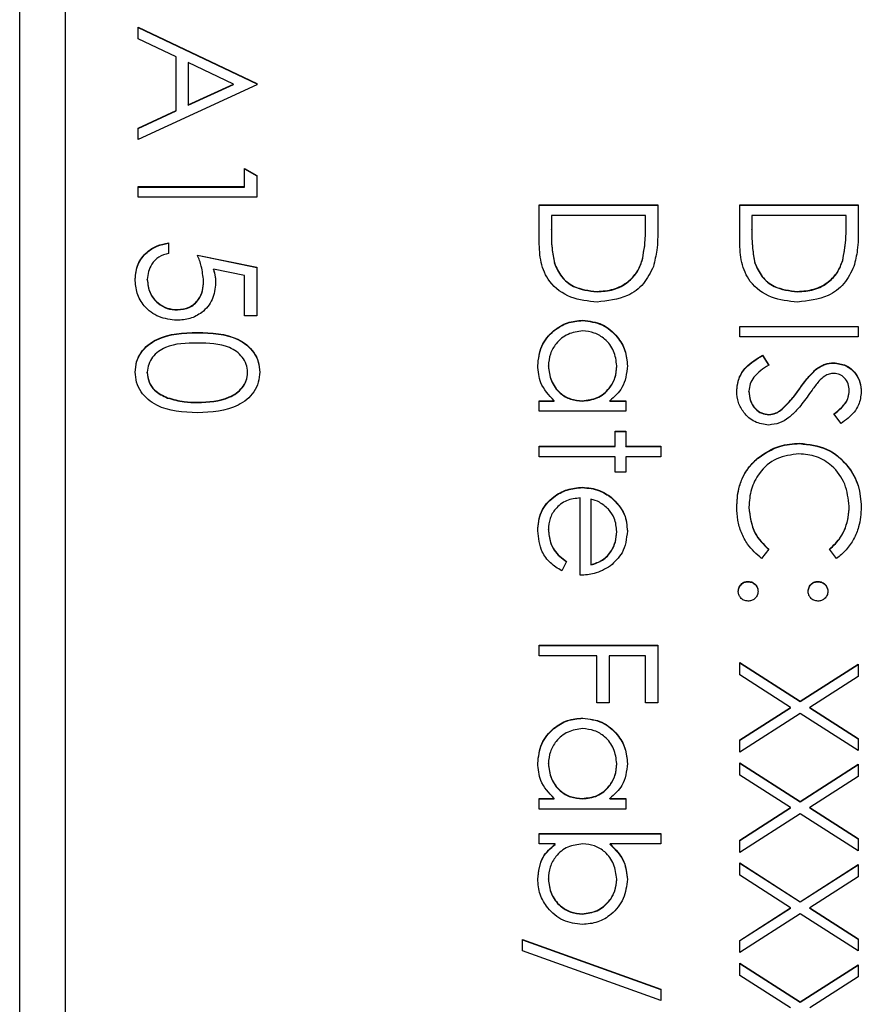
# Model space of a CAD drawing. Header units: millimetres. Extents: x 73 to 1962, y 27 to 1705.
# Tile 11 of 24: x 1821 to 1830, y 832 to 843. Entities that reach past the tile are written whole.
import ezdxf

# ---------------------------------------------------------------- set-up
doc = ezdxf.new("R2010")
doc.units = ezdxf.units.MM

msp = doc.modelspace()

# ---------------------------------------------------------------- linework, layer by layer
at = {"color": 7, "linetype": 'Continuous', "lineweight": 25}
for p, q in [((1820.851, 821.17), (1820.851, 862.17)), ((1821.351, 859.661), (1821.351, 823.685)), ((1822.151, 842.456), (1823.451, 841.839)), ((1822.151, 842.328), (1822.151, 842.456)), ((1822.151, 842.452), (1823.451, 841.836)), ((1822.568, 842.131), (1822.151, 842.328)), ((1822.568, 841.542), (1822.568, 842.131)), ((1823.198, 841.832), (1822.701, 842.068)), ((1822.701, 842.068), (1822.701, 841.603)), ((1823.451, 841.823), (1822.151, 841.223)), ((1822.701, 841.603), (1823.198, 841.832)), ((1822.701, 841.6), (1823.198, 841.829)), ((1823.198, 841.829), (1823.198, 841.832)), ((1823.451, 841.839), (1823.451, 841.823)), ((1822.151, 841.35), (1822.568, 841.542)), ((1822.151, 841.346), (1822.568, 841.538)), ((1822.568, 841.538), (1822.568, 841.542)), ((1822.701, 841.6), (1822.701, 841.603)), ((1822.151, 841.223), (1822.151, 841.35)), ((1823.318, 840.707), (1823.318, 840.907)), ((1823.318, 840.907), (1823.451, 840.83)), ((1823.318, 840.903), (1823.451, 840.827)), ((1823.451, 840.83), (1823.451, 840.59)), ((1822.151, 840.707), (1823.318, 840.707)), ((1822.151, 840.59), (1822.151, 840.707)), ((1822.151, 840.703), (1823.318, 840.703)), ((1823.318, 840.703), (1823.318, 840.707)), ((1823.451, 840.59), (1822.151, 840.59)), ((1826.551, 840.507), (1827.851, 840.507)), ((1826.551, 840.104), (1826.551, 840.507)), ((1826.551, 840.503), (1827.851, 840.503)), ((1827.851, 840.507), (1827.851, 840.245)), ((1828.751, 840.507), (1830.051, 840.507)), ((1828.751, 840.104), (1828.751, 840.507)), ((1828.751, 840.503), (1830.051, 840.503)), ((1830.051, 840.507), (1830.051, 840.245)), ((1826.684, 840.39), (1826.684, 840.241)), ((1827.718, 840.39), (1826.684, 840.39)), ((1827.718, 840.299), (1827.718, 840.39)), ((1828.884, 840.39), (1828.884, 840.241)), ((1829.918, 840.39), (1828.884, 840.39)), ((1829.918, 840.299), (1829.918, 840.39)), ((1826.684, 840.238), (1826.684, 840.241)), ((1827.718, 840.295), (1827.718, 840.299)), ((1828.884, 840.238), (1828.884, 840.241)), ((1829.918, 840.295), (1829.918, 840.299)), ((1822.484, 840.09), (1822.484, 839.974)), ((1822.801, 839.957), (1823.451, 839.824)), ((1822.801, 839.954), (1823.451, 839.82)), ((1823.451, 839.824), (1823.451, 839.291)), ((1826.717, 839.866), (1826.717, 839.87)), ((1827.681, 839.896), (1827.681, 839.9)), ((1828.917, 839.866), (1828.917, 839.87)), ((1829.881, 839.896), (1829.881, 839.9)), ((1823.318, 839.733), (1822.976, 839.803)), ((1822.976, 839.799), (1822.976, 839.803)), ((1823.318, 839.291), (1823.318, 839.733)), ((1822.251, 839.684), (1822.251, 839.687)), ((1822.868, 839.667), (1822.868, 839.671)), ((1827.185, 839.554), (1827.185, 839.557)), ((1829.385, 839.554), (1829.385, 839.557)), ((1822.581, 839.354), (1822.581, 839.358)), ((1823.451, 839.291), (1823.318, 839.291)), ((1827.029, 839.237), (1827.029, 839.241)), ((1828.751, 839.058), (1828.751, 839.174)), ((1828.751, 839.174), (1830.051, 839.174)), ((1828.751, 839.171), (1830.051, 839.171)), ((1830.051, 839.174), (1830.051, 839.058)), ((1822.8, 839.104), (1822.8, 839.108)), ((1830.051, 839.058), (1828.751, 839.058)), ((1829.002, 838.858), (1829.068, 838.748)), ((1829.002, 838.854), (1829.002, 838.858)), ((1829.002, 838.854), (1829.068, 838.745)), ((1826.651, 838.738), (1826.651, 838.742)), ((1827.401, 838.737), (1827.401, 838.741)), ((1829.781, 838.771), (1829.781, 838.775)), ((1822.251, 838.666), (1822.251, 838.67)), ((1823.351, 838.666), (1823.351, 838.67)), ((1829.583, 838.698), (1829.583, 838.702)), ((1828.851, 838.459), (1828.851, 838.463)), ((1829.406, 838.486), (1829.406, 838.489)), ((1829.951, 838.464), (1829.951, 838.468)), ((1822.474, 838.387), (1822.474, 838.391)), ((1822.801, 838.338), (1822.801, 838.342)), ((1826.551, 838.358), (1826.715, 838.358)), ((1826.551, 838.242), (1826.551, 838.358)), ((1826.551, 838.355), (1826.715, 838.355)), ((1826.715, 838.355), (1826.715, 838.358)), ((1827.024, 838.355), (1827.024, 838.358)), ((1827.325, 838.358), (1827.501, 838.358)), ((1827.325, 838.355), (1827.325, 838.358)), ((1827.325, 838.355), (1827.501, 838.355)), ((1827.501, 838.358), (1827.501, 838.242)), ((1827.501, 838.242), (1826.551, 838.242)), ((1829.071, 838.205), (1829.071, 838.208)), ((1829.199, 838.251), (1829.199, 838.255)), ((1829.864, 838.108), (1829.784, 838.214)), ((1827.384, 838.025), (1827.501, 838.025)), ((1827.384, 837.859), (1827.384, 838.025)), ((1827.384, 838.022), (1827.501, 838.022)), ((1827.501, 838.025), (1827.501, 837.859)), ((1829.409, 837.888), (1829.409, 837.892)), ((1826.551, 837.859), (1827.384, 837.859)), ((1826.551, 837.742), (1826.551, 837.859)), ((1826.551, 837.855), (1827.384, 837.855)), ((1827.384, 837.855), (1827.384, 837.859)), ((1827.501, 837.859), (1827.884, 837.859)), ((1827.501, 837.855), (1827.501, 837.859)), ((1827.501, 837.855), (1827.884, 837.855)), ((1827.884, 837.859), (1827.884, 837.742)), ((1827.384, 837.742), (1826.551, 837.742)), ((1827.384, 837.575), (1827.384, 837.742)), ((1827.501, 837.742), (1827.501, 837.575)), ((1827.884, 837.742), (1827.501, 837.742)), ((1828.945, 837.724), (1828.945, 837.727)), ((1827.501, 837.575), (1827.384, 837.575)), ((1827.023, 837.405), (1827.023, 837.409)), ((1827.001, 836.443), (1827.001, 837.292)), ((1827.118, 837.28), (1827.118, 836.559)), ((1827.341, 837.296), (1827.341, 837.3)), ((1828.851, 837.189), (1828.851, 837.192)), ((1829.951, 837.197), (1829.951, 837.2)), ((1826.651, 836.942), (1826.651, 836.946)), ((1827.401, 836.919), (1827.401, 836.923)), ((1829.068, 836.728), (1828.99, 836.626)), ((1829.812, 836.626), (1829.734, 836.728)), ((1826.851, 836.596), (1826.797, 836.493)), ((1827.118, 836.556), (1827.118, 836.559)), ((1828.843, 836.373), (1828.843, 836.376)), ((1829.609, 836.373), (1829.609, 836.376)), ((1826.551, 835.56), (1826.551, 835.677)), ((1826.551, 835.677), (1827.851, 835.677)), ((1826.551, 835.673), (1827.851, 835.673)), ((1827.851, 835.677), (1827.851, 835.044)), ((1827.184, 835.56), (1826.551, 835.56)), ((1827.184, 835.044), (1827.184, 835.56)), ((1827.318, 835.56), (1827.318, 835.044)), ((1827.718, 835.56), (1827.318, 835.56)), ((1827.718, 835.044), (1827.718, 835.56)), ((1828.751, 835.485), (1829.414, 835.061)), ((1828.751, 835.351), (1828.751, 835.485)), ((1828.751, 835.482), (1829.414, 835.057)), ((1829.414, 835.061), (1830.051, 835.469)), ((1829.414, 835.057), (1830.051, 835.465)), ((1830.051, 835.469), (1830.051, 835.334)), ((1829.309, 834.994), (1828.751, 835.351)), ((1830.051, 835.334), (1829.519, 834.994)), ((1829.414, 835.057), (1829.414, 835.061)), ((1827.318, 835.044), (1827.184, 835.044)), ((1827.851, 835.044), (1827.718, 835.044)), ((1828.751, 834.637), (1829.309, 834.994)), ((1828.751, 834.633), (1829.309, 834.99)), ((1829.309, 834.99), (1829.309, 834.994)), ((1829.519, 834.994), (1830.051, 834.654)), ((1829.519, 834.99), (1829.519, 834.994)), ((1829.519, 834.99), (1830.051, 834.65)), ((1827.029, 834.874), (1827.029, 834.877)), ((1829.414, 834.926), (1828.751, 834.503)), ((1830.051, 834.519), (1829.414, 834.926)), ((1828.751, 834.503), (1828.751, 834.637)), ((1830.051, 834.654), (1830.051, 834.519)), ((1826.651, 834.374), (1826.651, 834.378)), ((1827.401, 834.373), (1827.401, 834.377)), ((1828.751, 834.386), (1829.414, 833.962)), ((1828.751, 834.251), (1828.751, 834.386)), ((1828.751, 834.382), (1829.414, 833.958)), ((1829.414, 833.962), (1830.051, 834.369)), ((1829.414, 833.958), (1830.051, 834.366)), ((1830.051, 834.369), (1830.051, 834.235)), ((1829.309, 833.895), (1828.751, 834.251)), ((1830.051, 834.235), (1829.519, 833.895)), ((1826.551, 833.995), (1826.715, 833.995)), ((1826.551, 833.878), (1826.551, 833.995)), ((1826.551, 833.991), (1826.715, 833.991)), ((1826.715, 833.991), (1826.715, 833.995)), ((1827.024, 833.991), (1827.024, 833.995)), ((1827.325, 833.995), (1827.501, 833.995)), ((1827.325, 833.991), (1827.325, 833.995)), ((1827.325, 833.991), (1827.501, 833.991)), ((1827.501, 833.995), (1827.501, 833.878)), ((1827.501, 833.878), (1826.551, 833.878)), ((1828.751, 833.538), (1829.309, 833.895)), ((1828.751, 833.534), (1829.309, 833.891)), ((1829.309, 833.891), (1829.309, 833.895)), ((1829.414, 833.958), (1829.414, 833.962)), ((1829.519, 833.895), (1830.051, 833.554)), ((1829.519, 833.891), (1829.519, 833.895)), ((1829.519, 833.891), (1830.051, 833.551)), ((1829.414, 833.827), (1828.751, 833.403)), ((1830.051, 833.42), (1829.414, 833.827)), ((1826.551, 833.611), (1827.884, 833.611)), ((1826.551, 833.495), (1826.551, 833.611)), ((1826.551, 833.608), (1827.884, 833.608)), ((1827.884, 833.611), (1827.884, 833.495)), ((1830.051, 833.554), (1830.051, 833.42)), ((1826.727, 833.495), (1826.551, 833.495)), ((1826.727, 833.491), (1826.727, 833.495)), ((1827.884, 833.495), (1827.329, 833.495)), ((1827.329, 833.491), (1827.329, 833.495)), ((1828.751, 833.403), (1828.751, 833.538)), ((1828.751, 833.287), (1829.414, 832.862)), ((1828.751, 833.152), (1828.751, 833.287)), ((1828.751, 833.283), (1829.414, 832.859)), ((1829.414, 832.862), (1830.051, 833.27)), ((1829.414, 832.859), (1830.051, 833.266)), ((1830.051, 833.27), (1830.051, 833.135)), ((1826.651, 833.109), (1826.651, 833.112)), ((1827.401, 833.107), (1827.401, 833.11)), ((1829.309, 832.795), (1828.751, 833.152)), ((1830.051, 833.135), (1829.519, 832.795)), ((1828.751, 832.438), (1829.309, 832.795)), ((1828.751, 832.435), (1829.309, 832.792)), ((1829.309, 832.792), (1829.309, 832.795)), ((1829.414, 832.859), (1829.414, 832.862)), ((1829.519, 832.795), (1830.051, 832.455)), ((1829.519, 832.792), (1829.519, 832.795)), ((1829.519, 832.792), (1830.051, 832.452)), ((1827.024, 832.725), (1827.024, 832.729)), ((1829.414, 832.728), (1828.751, 832.304)), ((1830.051, 832.321), (1829.414, 832.728)), ((1826.368, 832.446), (1827.884, 831.902)), ((1826.368, 832.323), (1826.368, 832.446)), ((1826.368, 832.442), (1827.884, 831.899)), ((1828.751, 832.304), (1828.751, 832.438)), ((1830.051, 832.455), (1830.051, 832.321)), ((1827.884, 831.779), (1826.368, 832.323)), ((1828.751, 832.187), (1829.414, 831.763)), ((1828.751, 832.053), (1828.751, 832.187)), ((1828.751, 832.184), (1829.414, 831.76)), ((1829.414, 831.763), (1830.051, 832.171)), ((1829.414, 831.76), (1830.051, 832.167)), ((1830.051, 832.171), (1830.051, 832.036)), ((1829.309, 831.696), (1828.751, 832.053)), ((1830.051, 832.036), (1829.519, 831.696)), ((1827.884, 831.902), (1827.884, 831.779)), ((1829.414, 831.76), (1829.414, 831.763))]:
    msp.add_line(p, q, dxfattribs=at)
for points, knots in [([(1826.684, 840.241), (1826.684, 840.171), (1826.684, 840.046), (1826.707, 839.924), (1826.717, 839.87)], [0, 0, 0, 0, 0.560426, 1, 1, 1, 1]), ([(1827.681, 839.9), (1827.694, 839.974), (1827.718, 840.106), (1827.718, 840.24), (1827.718, 840.299)], [0, 0, 0, 0, 0.559542, 1, 1, 1, 1]), ([(1827.681, 839.896), (1827.694, 839.97), (1827.718, 840.102), (1827.718, 840.236), (1827.718, 840.295)], [0, 0, 0, 0, 0.559542, 1, 1, 1, 1]), ([(1827.851, 840.245), (1827.851, 840.166), (1827.851, 840.027), (1827.818, 839.892), (1827.804, 839.832)], [0, 0, 0, 0, 0.560445, 1, 1, 1, 1]), ([(1828.884, 840.241), (1828.884, 840.171), (1828.884, 840.046), (1828.907, 839.924), (1828.917, 839.87)], [0, 0, 0, 0, 0.560426, 1, 1, 1, 1]), ([(1829.881, 839.9), (1829.894, 839.974), (1829.918, 840.106), (1829.918, 840.24), (1829.918, 840.299)], [0, 0, 0, 0, 0.559542, 1, 1, 1, 1]), ([(1829.881, 839.896), (1829.894, 839.97), (1829.918, 840.102), (1829.918, 840.236), (1829.918, 840.295)], [0, 0, 0, 0, 0.559542, 1, 1, 1, 1]), ([(1830.051, 840.245), (1830.051, 840.166), (1830.051, 840.027), (1830.018, 839.892), (1830.004, 839.832)], [0, 0, 0, 0, 0.5604447, 1, 1, 1, 1]), ([(1826.684, 840.238), (1826.684, 840.168), (1826.684, 840.043), (1826.707, 839.92), (1826.717, 839.866)], [0, 0, 0, 0, 0.560426, 1, 1, 1, 1]), ([(1828.884, 840.238), (1828.884, 840.168), (1828.884, 840.043), (1828.907, 839.92), (1828.917, 839.866)], [0, 0, 0, 0, 0.5604262, 1, 1, 1, 1]), ([(1822.118, 839.694), (1822.123, 839.75), (1822.135, 839.861), (1822.234, 839.987), (1822.356, 840.065), (1822.441, 840.082), (1822.484, 840.09)], [0, 0, 0, 0, 0.279625, 0.559019, 0.77938, 1, 1, 1, 1]), ([(1822.118, 839.69), (1822.123, 839.746), (1822.135, 839.858), (1822.234, 839.983), (1822.356, 840.061), (1822.441, 840.078), (1822.484, 840.087)], [0, 0, 0, 0, 0.279625, 0.559019, 0.77938, 1, 1, 1, 1]), ([(1827.185, 839.441), (1827.087, 839.45), (1826.892, 839.469), (1826.66, 839.638), (1826.558, 839.874), (1826.553, 840.027), (1826.551, 840.104)], [0, 0, 0, 0, 0.280124, 0.559248, 0.778837, 1, 1, 1, 1]), ([(1829.385, 839.441), (1829.287, 839.45), (1829.092, 839.469), (1828.86, 839.638), (1828.758, 839.874), (1828.753, 840.027), (1828.751, 840.104)], [0, 0, 0, 0, 0.280124, 0.559248, 0.778837, 1, 1, 1, 1]), ([(1822.484, 839.974), (1822.448, 839.964), (1822.374, 839.944), (1822.3, 839.864), (1822.259, 839.776), (1822.254, 839.717), (1822.251, 839.687)], [0, 0, 0, 0, 0.28005, 0.559166, 0.779583, 1, 1, 1, 1]), ([(1822.868, 839.671), (1822.862, 839.726), (1822.852, 839.824), (1822.817, 839.917), (1822.801, 839.957)], [0, 0, 0, 0, 0.559416, 1, 1, 1, 1]), ([(1826.717, 839.87), (1826.74, 839.818), (1826.786, 839.714), (1826.95, 839.583), (1827.096, 839.567), (1827.185, 839.557)], [0, 0, 0, 0, 0.280536, 0.561015, 1, 1, 1, 1]), ([(1826.717, 839.866), (1826.74, 839.814), (1826.786, 839.711), (1826.95, 839.58), (1827.096, 839.564), (1827.185, 839.554)], [0, 0, 0, 0, 0.2805364, 0.5610151, 1, 1, 1, 1]), ([(1827.185, 839.557), (1827.246, 839.562), (1827.367, 839.57), (1827.52, 839.651), (1827.63, 839.766), (1827.664, 839.855), (1827.681, 839.9)], [0, 0, 0, 0, 0.280178, 0.559765, 0.779797, 1, 1, 1, 1]), ([(1827.185, 839.554), (1827.246, 839.558), (1827.367, 839.566), (1827.52, 839.647), (1827.63, 839.762), (1827.664, 839.851), (1827.681, 839.896)], [0, 0, 0, 0, 0.280178, 0.559765, 0.779797, 1, 1, 1, 1]), ([(1827.804, 839.832), (1827.772, 839.766), (1827.708, 839.634), (1827.489, 839.473), (1827.3, 839.453), (1827.185, 839.441)], [0, 0, 0, 0, 0.2802641, 0.5607148, 1, 1, 1, 1]), ([(1828.917, 839.87), (1828.94, 839.818), (1828.986, 839.714), (1829.15, 839.583), (1829.296, 839.567), (1829.385, 839.557)], [0, 0, 0, 0, 0.280536, 0.561015, 1, 1, 1, 1]), ([(1828.917, 839.866), (1828.94, 839.814), (1828.986, 839.711), (1829.15, 839.58), (1829.296, 839.564), (1829.385, 839.554)], [0, 0, 0, 0, 0.280536, 0.561015, 1, 1, 1, 1]), ([(1829.385, 839.557), (1829.446, 839.562), (1829.567, 839.57), (1829.72, 839.651), (1829.83, 839.766), (1829.864, 839.855), (1829.881, 839.9)], [0, 0, 0, 0, 0.280178, 0.559765, 0.779797, 1, 1, 1, 1]), ([(1829.385, 839.554), (1829.446, 839.558), (1829.567, 839.566), (1829.72, 839.647), (1829.83, 839.762), (1829.864, 839.851), (1829.881, 839.896)], [0, 0, 0, 0, 0.2801784, 0.5597646, 0.7797967, 1, 1, 1, 1]), ([(1830.004, 839.832), (1829.972, 839.766), (1829.908, 839.634), (1829.689, 839.473), (1829.5, 839.453), (1829.385, 839.441)], [0, 0, 0, 0, 0.280264, 0.560715, 1, 1, 1, 1]), ([(1822.976, 839.803), (1822.983, 839.775), (1822.997, 839.725), (1823, 839.673), (1823.001, 839.65)], [0, 0, 0, 0, 0.560064, 1, 1, 1, 1]), ([(1822.976, 839.799), (1822.983, 839.771), (1822.997, 839.721), (1823, 839.669), (1823.001, 839.646)], [0, 0, 0, 0, 0.560064, 1, 1, 1, 1]), ([(1822.576, 839.241), (1822.508, 839.249), (1822.374, 839.264), (1822.217, 839.381), (1822.13, 839.535), (1822.122, 839.641), (1822.118, 839.694)], [0, 0, 0, 0, 0.2798641, 0.559271, 0.7794235, 1, 1, 1, 1]), ([(1822.251, 839.687), (1822.257, 839.639), (1822.268, 839.541), (1822.357, 839.433), (1822.466, 839.367), (1822.542, 839.361), (1822.581, 839.358)], [0, 0, 0, 0, 0.279617, 0.559357, 0.779559, 1, 1, 1, 1]), ([(1822.251, 839.684), (1822.257, 839.635), (1822.268, 839.538), (1822.357, 839.429), (1822.466, 839.363), (1822.542, 839.357), (1822.581, 839.354)], [0, 0, 0, 0, 0.279617, 0.559357, 0.779559, 1, 1, 1, 1]), ([(1823.001, 839.65), (1822.994, 839.588), (1822.981, 839.464), (1822.864, 839.327), (1822.722, 839.251), (1822.624, 839.244), (1822.576, 839.241)], [0, 0, 0, 0, 0.279688, 0.559025, 0.779292, 1, 1, 1, 1]), ([(1822.581, 839.358), (1822.626, 839.362), (1822.716, 839.372), (1822.813, 839.46), (1822.862, 839.565), (1822.866, 839.636), (1822.868, 839.671)], [0, 0, 0, 0, 0.279539, 0.558617, 0.779047, 1, 1, 1, 1]), ([(1822.581, 839.354), (1822.626, 839.359), (1822.716, 839.368), (1822.813, 839.456), (1822.862, 839.562), (1822.866, 839.632), (1822.868, 839.667)], [0, 0, 0, 0, 0.279539, 0.558617, 0.779047, 1, 1, 1, 1]), ([(1826.534, 838.746), (1826.543, 838.819), (1826.56, 838.965), (1826.694, 839.126), (1826.856, 839.226), (1826.971, 839.236), (1827.029, 839.241)], [0, 0, 0, 0, 0.279573, 0.559333, 0.779589, 1, 1, 1, 1]), ([(1826.534, 838.742), (1826.543, 838.815), (1826.56, 838.961), (1826.694, 839.123), (1826.856, 839.223), (1826.971, 839.232), (1827.029, 839.237)], [0, 0, 0, 0, 0.279573, 0.559333, 0.779589, 1, 1, 1, 1]), ([(1827.029, 839.241), (1827.101, 839.232), (1827.247, 839.214), (1827.406, 839.076), (1827.503, 838.914), (1827.513, 838.8), (1827.518, 838.742)], [0, 0, 0, 0, 0.2794126, 0.5591913, 0.7795483, 1, 1, 1, 1]), ([(1827.029, 839.237), (1827.101, 839.228), (1827.247, 839.21), (1827.406, 839.073), (1827.503, 838.91), (1827.513, 838.796), (1827.518, 838.739)], [0, 0, 0, 0, 0.279413, 0.559191, 0.779548, 1, 1, 1, 1]), ([(1822.118, 838.673), (1822.121, 838.711), (1822.127, 838.787), (1822.195, 838.925), (1822.413, 839.096), (1822.646, 839.103), (1822.8, 839.108)], [0, 0, 0, 0, 0.125551, 0.25109, 0.50025, 1, 1, 1, 1]), ([(1822.118, 838.67), (1822.121, 838.708), (1822.127, 838.784), (1822.195, 838.922), (1822.413, 839.092), (1822.646, 839.099), (1822.8, 839.104)], [0, 0, 0, 0, 0.1255507, 0.25109, 0.5002501, 1, 1, 1, 1]), ([(1822.8, 839.108), (1822.956, 839.103), (1823.15, 839.096), (1823.345, 838.975), (1823.423, 838.891), (1823.475, 838.787), (1823.481, 838.711), (1823.484, 838.673)], [0, 0, 0, 0, 0.498702, 0.624177, 0.749467, 0.874745, 1, 1, 1, 1]), ([(1822.8, 839.104), (1822.956, 839.099), (1823.15, 839.093), (1823.345, 838.972), (1823.423, 838.887), (1823.475, 838.784), (1823.481, 838.708), (1823.484, 838.67)], [0, 0, 0, 0, 0.498702, 0.624177, 0.749467, 0.874745, 1, 1, 1, 1]), ([(1827.027, 839.124), (1826.972, 839.117), (1826.861, 839.101), (1826.737, 838.999), (1826.664, 838.873), (1826.655, 838.786), (1826.651, 838.742)], [0, 0, 0, 0, 0.279429, 0.559146, 0.77957, 1, 1, 1, 1]), ([(1827.401, 838.741), (1827.395, 838.797), (1827.382, 838.908), (1827.283, 839.034), (1827.158, 839.11), (1827.071, 839.12), (1827.027, 839.124)], [0, 0, 0, 0, 0.279767, 0.559291, 0.779719, 1, 1, 1, 1]), ([(1822.801, 838.991), (1822.679, 838.99), (1822.498, 838.989), (1822.32, 838.864), (1822.261, 838.759), (1822.254, 838.699), (1822.251, 838.67)], [0, 0, 0, 0, 0.500291, 0.749086, 0.874606, 1, 1, 1, 1]), ([(1823.351, 838.67), (1823.348, 838.699), (1823.342, 838.759), (1823.296, 838.838), (1823.232, 838.901), (1823.074, 838.987), (1822.922, 838.989), (1822.801, 838.991)], [0, 0, 0, 0, 0.125139, 0.250418, 0.375519, 0.500847, 1, 1, 1, 1]), ([(1828.718, 838.463), (1828.722, 838.511), (1828.732, 838.607), (1828.83, 838.755), (1828.937, 838.819), (1829.002, 838.858)], [0, 0, 0, 0, 0.27988, 0.559666, 1, 1, 1, 1]), ([(1828.718, 838.459), (1828.722, 838.507), (1828.732, 838.603), (1828.83, 838.752), (1828.937, 838.815), (1829.002, 838.854)], [0, 0, 0, 0, 0.27988, 0.559666, 1, 1, 1, 1]), ([(1826.715, 838.358), (1826.657, 838.42), (1826.552, 838.53), (1826.54, 838.68), (1826.534, 838.746)], [0, 0, 0, 0, 0.558763, 1, 1, 1, 1]), ([(1826.651, 838.742), (1826.658, 838.686), (1826.671, 838.575), (1826.766, 838.445), (1826.892, 838.37), (1826.98, 838.362), (1827.024, 838.358)], [0, 0, 0, 0, 0.279822, 0.559387, 0.779603, 1, 1, 1, 1]), ([(1826.651, 838.738), (1826.658, 838.683), (1826.671, 838.571), (1826.766, 838.442), (1826.892, 838.366), (1826.98, 838.358), (1827.024, 838.355)], [0, 0, 0, 0, 0.2798222, 0.5593866, 0.7796028, 1, 1, 1, 1]), ([(1827.024, 838.358), (1827.08, 838.365), (1827.193, 838.377), (1827.317, 838.482), (1827.391, 838.608), (1827.398, 838.697), (1827.401, 838.741)], [0, 0, 0, 0, 0.27966, 0.55921, 0.779487, 1, 1, 1, 1]), ([(1827.024, 838.355), (1827.08, 838.361), (1827.193, 838.373), (1827.317, 838.478), (1827.391, 838.605), (1827.398, 838.693), (1827.401, 838.737)], [0, 0, 0, 0, 0.27966, 0.55921, 0.779487, 1, 1, 1, 1]), ([(1827.518, 838.742), (1827.508, 838.657), (1827.491, 838.503), (1827.376, 838.403), (1827.325, 838.358)], [0, 0, 0, 0, 0.5590621, 1, 1, 1, 1]), ([(1829.068, 838.748), (1829.008, 838.71), (1828.926, 838.656), (1828.86, 838.546), (1828.854, 838.49), (1828.851, 838.463)], [0, 0, 0, 0, 0.559321, 0.779782, 1, 1, 1, 1]), ([(1829.583, 838.702), (1829.617, 838.725), (1829.677, 838.766), (1829.749, 838.772), (1829.781, 838.775)], [0, 0, 0, 0, 0.55984, 1, 1, 1, 1]), ([(1829.583, 838.698), (1829.617, 838.721), (1829.677, 838.762), (1829.749, 838.768), (1829.781, 838.771)], [0, 0, 0, 0, 0.55984, 1, 1, 1, 1]), ([(1829.781, 838.775), (1829.827, 838.769), (1829.919, 838.758), (1830.02, 838.669), (1830.075, 838.563), (1830.081, 838.491), (1830.084, 838.455)], [0, 0, 0, 0, 0.279553, 0.558798, 0.779378, 1, 1, 1, 1]), ([(1829.781, 838.771), (1829.827, 838.765), (1829.919, 838.754), (1830.02, 838.665), (1830.075, 838.559), (1830.081, 838.487), (1830.084, 838.451)], [0, 0, 0, 0, 0.279553, 0.558798, 0.779378, 1, 1, 1, 1]), ([(1822.8, 838.225), (1822.644, 838.232), (1822.411, 838.243), (1822.195, 838.42), (1822.127, 838.559), (1822.121, 838.635), (1822.118, 838.673)], [0, 0, 0, 0, 0.499407, 0.748743, 0.874372, 1, 1, 1, 1]), ([(1822.251, 838.67), (1822.255, 838.634), (1822.264, 838.563), (1822.339, 838.453), (1822.423, 838.415), (1822.474, 838.391)], [0, 0, 0, 0, 0.280257, 0.560781, 1, 1, 1, 1]), ([(1822.251, 838.666), (1822.255, 838.63), (1822.264, 838.559), (1822.339, 838.45), (1822.423, 838.411), (1822.474, 838.387)], [0, 0, 0, 0, 0.280257, 0.560781, 1, 1, 1, 1]), ([(1823.484, 838.673), (1823.481, 838.635), (1823.475, 838.559), (1823.407, 838.419), (1823.19, 838.244), (1822.956, 838.233), (1822.8, 838.225)], [0, 0, 0, 0, 0.1256, 0.251197, 0.500581, 1, 1, 1, 1]), ([(1822.801, 838.342), (1822.922, 838.346), (1823.103, 838.354), (1823.281, 838.475), (1823.342, 838.58), (1823.348, 838.64), (1823.351, 838.67)], [0, 0, 0, 0, 0.500072, 0.749021, 0.874598, 1, 1, 1, 1]), ([(1822.801, 838.338), (1822.922, 838.343), (1823.103, 838.35), (1823.281, 838.472), (1823.342, 838.577), (1823.348, 838.636), (1823.351, 838.666)], [0, 0, 0, 0, 0.500072, 0.749021, 0.874598, 1, 1, 1, 1]), ([(1829.406, 838.489), (1829.436, 838.532), (1829.49, 838.607), (1829.555, 838.673), (1829.583, 838.702)], [0, 0, 0, 0, 0.560413, 1, 1, 1, 1]), ([(1829.406, 838.486), (1829.436, 838.528), (1829.49, 838.603), (1829.555, 838.669), (1829.583, 838.698)], [0, 0, 0, 0, 0.560413, 1, 1, 1, 1]), ([(1829.786, 838.658), (1829.768, 838.657), (1829.732, 838.654), (1829.672, 838.625), (1829.639, 838.593), (1829.618, 838.572)], [0, 0, 0, 0, 0.279946, 0.559774, 1, 1, 1, 1]), ([(1829.951, 838.468), (1829.949, 838.494), (1829.945, 838.547), (1829.904, 838.61), (1829.849, 838.652), (1829.807, 838.656), (1829.786, 838.658)], [0, 0, 0, 0, 0.280274, 0.559931, 0.77992, 1, 1, 1, 1]), ([(1829.618, 838.572), (1829.594, 838.54), (1829.549, 838.483), (1829.507, 838.424), (1829.489, 838.398)], [0, 0, 0, 0, 0.559906, 1, 1, 1, 1]), ([(1829.069, 838.092), (1829.016, 838.099), (1828.91, 838.114), (1828.797, 838.217), (1828.728, 838.337), (1828.721, 838.421), (1828.718, 838.463)], [0, 0, 0, 0, 0.279183, 0.559085, 0.779446, 1, 1, 1, 1]), ([(1828.851, 838.463), (1828.855, 838.428), (1828.862, 838.358), (1828.914, 838.273), (1828.989, 838.219), (1829.044, 838.212), (1829.071, 838.208)], [0, 0, 0, 0, 0.280276, 0.560148, 0.780153, 1, 1, 1, 1]), ([(1828.851, 838.459), (1828.855, 838.424), (1828.862, 838.355), (1828.914, 838.269), (1828.989, 838.215), (1829.044, 838.208), (1829.071, 838.205)], [0, 0, 0, 0, 0.280276, 0.560148, 0.780153, 1, 1, 1, 1]), ([(1829.199, 838.255), (1829.242, 838.295), (1829.318, 838.367), (1829.379, 838.452), (1829.406, 838.489)], [0, 0, 0, 0, 0.559496, 1, 1, 1, 1]), ([(1829.199, 838.251), (1829.242, 838.291), (1829.318, 838.363), (1829.379, 838.448), (1829.406, 838.486)], [0, 0, 0, 0, 0.559496, 1, 1, 1, 1]), ([(1829.784, 838.214), (1829.812, 838.236), (1829.858, 838.273), (1829.914, 838.334), (1829.946, 838.398), (1829.949, 838.444), (1829.951, 838.468)], [0, 0, 0, 0, 0.340409, 0.560482, 0.78018, 1, 1, 1, 1]), ([(1829.784, 838.21), (1829.812, 838.233), (1829.858, 838.27), (1829.914, 838.331), (1829.946, 838.394), (1829.949, 838.441), (1829.951, 838.464)], [0, 0, 0, 0, 0.3404085, 0.560482, 0.7801798, 1, 1, 1, 1]), ([(1830.084, 838.455), (1830.079, 838.406), (1830.069, 838.326), (1830.007, 838.231), (1829.94, 838.165), (1829.889, 838.127), (1829.864, 838.108)], [0, 0, 0, 0, 0.338729, 0.558835, 0.779344, 1, 1, 1, 1]), ([(1822.474, 838.391), (1822.534, 838.374), (1822.641, 838.345), (1822.752, 838.343), (1822.801, 838.342)], [0, 0, 0, 0, 0.5595988, 1, 1, 1, 1]), ([(1822.474, 838.387), (1822.534, 838.371), (1822.641, 838.341), (1822.752, 838.339), (1822.801, 838.338)], [0, 0, 0, 0, 0.559599, 1, 1, 1, 1]), ([(1829.489, 838.398), (1829.452, 838.349), (1829.392, 838.268), (1829.292, 838.17), (1829.188, 838.106), (1829.109, 838.097), (1829.069, 838.092)], [0, 0, 0, 0, 0.340499, 0.560704, 0.780578, 1, 1, 1, 1]), ([(1829.071, 838.208), (1829.097, 838.212), (1829.144, 838.217), (1829.182, 838.243), (1829.199, 838.255)], [0, 0, 0, 0, 0.55899, 1, 1, 1, 1]), ([(1829.071, 838.205), (1829.097, 838.208), (1829.144, 838.214), (1829.182, 838.24), (1829.199, 838.251)], [0, 0, 0, 0, 0.55899, 1, 1, 1, 1]), ([(1828.945, 837.727), (1829.024, 837.781), (1829.165, 837.877), (1829.334, 837.887), (1829.409, 837.892)], [0, 0, 0, 0, 0.559029, 1, 1, 1, 1]), ([(1828.945, 837.724), (1829.024, 837.777), (1829.165, 837.873), (1829.334, 837.884), (1829.409, 837.888)], [0, 0, 0, 0, 0.559029, 1, 1, 1, 1]), ([(1829.409, 837.892), (1829.51, 837.88), (1829.714, 837.856), (1829.937, 837.664), (1830.067, 837.433), (1830.078, 837.273), (1830.084, 837.193)], [0, 0, 0, 0, 0.279512, 0.55908, 0.779374, 1, 1, 1, 1]), ([(1829.409, 837.888), (1829.51, 837.876), (1829.714, 837.853), (1829.937, 837.661), (1830.067, 837.429), (1830.078, 837.269), (1830.084, 837.189)], [0, 0, 0, 0, 0.279512, 0.55908, 0.779374, 1, 1, 1, 1]), ([(1829.4, 837.775), (1829.316, 837.765), (1829.147, 837.746), (1828.966, 837.583), (1828.865, 837.39), (1828.856, 837.258), (1828.851, 837.192)], [0, 0, 0, 0, 0.279434, 0.558921, 0.779283, 1, 1, 1, 1]), ([(1829.951, 837.2), (1829.942, 837.283), (1829.923, 837.449), (1829.781, 837.642), (1829.596, 837.758), (1829.465, 837.769), (1829.4, 837.775)], [0, 0, 0, 0, 0.279856, 0.559519, 0.779686, 1, 1, 1, 1]), ([(1828.718, 837.191), (1828.721, 837.26), (1828.728, 837.372), (1828.781, 837.52), (1828.849, 837.635), (1828.913, 837.697), (1828.945, 837.727)], [0, 0, 0, 0, 0.339838, 0.559927, 0.779959, 1, 1, 1, 1]), ([(1828.718, 837.188), (1828.721, 837.256), (1828.728, 837.369), (1828.781, 837.517), (1828.849, 837.632), (1828.913, 837.693), (1828.945, 837.724)], [0, 0, 0, 0, 0.339838, 0.559927, 0.779959, 1, 1, 1, 1]), ([(1826.534, 836.931), (1826.541, 837.004), (1826.554, 837.148), (1826.692, 837.303), (1826.855, 837.393), (1826.967, 837.404), (1827.023, 837.409)], [0, 0, 0, 0, 0.279885, 0.558859, 0.779462, 1, 1, 1, 1]), ([(1826.534, 836.928), (1826.541, 837), (1826.554, 837.144), (1826.692, 837.299), (1826.855, 837.39), (1826.967, 837.4), (1827.023, 837.405)], [0, 0, 0, 0, 0.279885, 0.558859, 0.779462, 1, 1, 1, 1]), ([(1827.023, 837.409), (1827.088, 837.403), (1827.203, 837.393), (1827.299, 837.328), (1827.341, 837.3)], [0, 0, 0, 0, 0.559427, 1, 1, 1, 1]), ([(1827.023, 837.405), (1827.088, 837.4), (1827.203, 837.389), (1827.299, 837.324), (1827.341, 837.296)], [0, 0, 0, 0, 0.559427, 1, 1, 1, 1]), ([(1827.001, 837.292), (1826.95, 837.286), (1826.847, 837.274), (1826.73, 837.183), (1826.661, 837.067), (1826.654, 836.986), (1826.651, 836.946)], [0, 0, 0, 0, 0.279963, 0.559359, 0.779526, 1, 1, 1, 1]), ([(1827.312, 837.167), (1827.28, 837.195), (1827.222, 837.246), (1827.15, 837.27), (1827.118, 837.28)], [0, 0, 0, 0, 0.558795, 1, 1, 1, 1]), ([(1827.341, 837.3), (1827.398, 837.241), (1827.501, 837.137), (1827.512, 836.992), (1827.518, 836.929)], [0, 0, 0, 0, 0.558577, 1, 1, 1, 1]), ([(1827.341, 837.296), (1827.398, 837.238), (1827.501, 837.133), (1827.512, 836.989), (1827.518, 836.925)], [0, 0, 0, 0, 0.5585773, 1, 1, 1, 1]), ([(1827.401, 836.923), (1827.397, 836.973), (1827.389, 837.063), (1827.335, 837.135), (1827.312, 837.167)], [0, 0, 0, 0, 0.559458, 1, 1, 1, 1]), ([(1828.99, 836.626), (1828.935, 836.676), (1828.844, 836.757), (1828.765, 836.91), (1828.724, 837.048), (1828.72, 837.143), (1828.718, 837.191)], [0, 0, 0, 0, 0.339341, 0.559515, 0.77972, 1, 1, 1, 1]), ([(1828.851, 837.192), (1828.863, 837.092), (1828.885, 836.912), (1829.012, 836.784), (1829.068, 836.728)], [0, 0, 0, 0, 0.558772, 1, 1, 1, 1]), ([(1828.851, 837.189), (1828.863, 837.088), (1828.885, 836.908), (1829.012, 836.781), (1829.068, 836.724)], [0, 0, 0, 0, 0.558772, 1, 1, 1, 1]), ([(1829.734, 836.728), (1829.779, 836.771), (1829.852, 836.84), (1829.913, 836.967), (1829.946, 837.082), (1829.949, 837.161), (1829.951, 837.2)], [0, 0, 0, 0, 0.339327, 0.559466, 0.779727, 1, 1, 1, 1]), ([(1829.734, 836.724), (1829.779, 836.767), (1829.852, 836.837), (1829.913, 836.964), (1829.946, 837.078), (1829.949, 837.157), (1829.951, 837.197)], [0, 0, 0, 0, 0.339327, 0.559466, 0.779727, 1, 1, 1, 1]), ([(1830.084, 837.193), (1830.079, 837.119), (1830.071, 836.996), (1830.004, 836.839), (1829.924, 836.718), (1829.85, 836.657), (1829.812, 836.626)], [0, 0, 0, 0, 0.33969, 0.55984, 0.77993, 1, 1, 1, 1]), ([(1826.797, 836.493), (1826.754, 836.519), (1826.668, 836.572), (1826.557, 836.722), (1826.543, 836.852), (1826.534, 836.931)], [0, 0, 0, 0, 0.280919, 0.561407, 1, 1, 1, 1]), ([(1826.651, 836.946), (1826.656, 836.898), (1826.663, 836.819), (1826.711, 836.719), (1826.774, 836.649), (1826.825, 836.614), (1826.851, 836.596)], [0, 0, 0, 0, 0.339465, 0.559626, 0.779498, 1, 1, 1, 1]), ([(1826.651, 836.942), (1826.656, 836.894), (1826.663, 836.816), (1826.711, 836.715), (1826.774, 836.646), (1826.825, 836.61), (1826.851, 836.593)], [0, 0, 0, 0, 0.339465, 0.559626, 0.779498, 1, 1, 1, 1]), ([(1827.118, 836.559), (1827.163, 836.574), (1827.252, 836.602), (1827.343, 836.702), (1827.392, 836.812), (1827.398, 836.886), (1827.401, 836.923)], [0, 0, 0, 0, 0.280138, 0.559194, 0.779598, 1, 1, 1, 1]), ([(1827.118, 836.556), (1827.163, 836.57), (1827.252, 836.599), (1827.343, 836.698), (1827.392, 836.809), (1827.398, 836.882), (1827.401, 836.919)], [0, 0, 0, 0, 0.280138, 0.559194, 0.779598, 1, 1, 1, 1]), ([(1827.518, 836.929), (1827.508, 836.844), (1827.49, 836.693), (1827.38, 836.591), (1827.331, 836.546)], [0, 0, 0, 0, 0.558919, 1, 1, 1, 1]), ([(1827.331, 836.546), (1827.274, 836.512), (1827.171, 836.452), (1827.053, 836.446), (1827.001, 836.443)], [0, 0, 0, 0, 0.558897, 1, 1, 1, 1]), ([(1828.734, 836.268), (1828.736, 836.284), (1828.74, 836.316), (1828.77, 836.351), (1828.805, 836.373), (1828.83, 836.375), (1828.843, 836.376)], [0, 0, 0, 0, 0.279581, 0.559143, 0.779575, 1, 1, 1, 1]), ([(1828.734, 836.264), (1828.736, 836.28), (1828.74, 836.312), (1828.77, 836.347), (1828.805, 836.369), (1828.83, 836.371), (1828.843, 836.373)], [0, 0, 0, 0, 0.2795812, 0.5591432, 0.7795754, 1, 1, 1, 1]), ([(1828.843, 836.376), (1828.859, 836.374), (1828.891, 836.371), (1828.926, 836.341), (1828.948, 836.306), (1828.95, 836.281), (1828.951, 836.268)], [0, 0, 0, 0, 0.2795762, 0.5592837, 0.7795524, 1, 1, 1, 1]), ([(1828.843, 836.373), (1828.859, 836.371), (1828.891, 836.367), (1828.926, 836.338), (1828.948, 836.302), (1828.95, 836.277), (1828.951, 836.264)], [0, 0, 0, 0, 0.279576, 0.559284, 0.779552, 1, 1, 1, 1]), ([(1829.501, 836.268), (1829.503, 836.284), (1829.507, 836.316), (1829.536, 836.351), (1829.572, 836.373), (1829.597, 836.375), (1829.609, 836.376)], [0, 0, 0, 0, 0.279647, 0.559299, 0.779615, 1, 1, 1, 1]), ([(1829.501, 836.264), (1829.503, 836.28), (1829.507, 836.312), (1829.536, 836.348), (1829.572, 836.369), (1829.597, 836.372), (1829.609, 836.373)], [0, 0, 0, 0, 0.279647, 0.559299, 0.779615, 1, 1, 1, 1]), ([(1829.609, 836.376), (1829.625, 836.374), (1829.657, 836.37), (1829.692, 836.341), (1829.714, 836.306), (1829.717, 836.281), (1829.718, 836.268)], [0, 0, 0, 0, 0.2795852, 0.5594544, 0.7796968, 1, 1, 1, 1]), ([(1829.609, 836.373), (1829.625, 836.371), (1829.657, 836.367), (1829.692, 836.337), (1829.714, 836.302), (1829.717, 836.277), (1829.718, 836.264)], [0, 0, 0, 0, 0.279585, 0.559454, 0.779697, 1, 1, 1, 1]), ([(1828.843, 836.16), (1828.827, 836.162), (1828.795, 836.165), (1828.76, 836.195), (1828.738, 836.23), (1828.735, 836.255), (1828.734, 836.268)], [0, 0, 0, 0, 0.279469, 0.559358, 0.779674, 1, 1, 1, 1]), ([(1828.951, 836.268), (1828.949, 836.252), (1828.946, 836.22), (1828.916, 836.185), (1828.88, 836.163), (1828.855, 836.161), (1828.843, 836.16)], [0, 0, 0, 0, 0.279602, 0.559212, 0.779475, 1, 1, 1, 1]), ([(1829.609, 836.16), (1829.593, 836.162), (1829.561, 836.165), (1829.526, 836.195), (1829.504, 836.23), (1829.502, 836.255), (1829.501, 836.268)], [0, 0, 0, 0, 0.279517, 0.559326, 0.779544, 1, 1, 1, 1]), ([(1829.718, 836.268), (1829.716, 836.252), (1829.712, 836.22), (1829.682, 836.185), (1829.647, 836.163), (1829.622, 836.161), (1829.609, 836.16)], [0, 0, 0, 0, 0.279602, 0.559212, 0.779475, 1, 1, 1, 1]), ([(1826.534, 834.382), (1826.543, 834.455), (1826.56, 834.601), (1826.694, 834.763), (1826.856, 834.862), (1826.971, 834.872), (1827.029, 834.877)], [0, 0, 0, 0, 0.279573, 0.559333, 0.779589, 1, 1, 1, 1]), ([(1826.534, 834.379), (1826.543, 834.452), (1826.56, 834.598), (1826.694, 834.759), (1826.856, 834.859), (1826.971, 834.869), (1827.029, 834.874)], [0, 0, 0, 0, 0.279573, 0.559333, 0.779589, 1, 1, 1, 1]), ([(1827.029, 834.877), (1827.101, 834.868), (1827.247, 834.85), (1827.406, 834.713), (1827.503, 834.55), (1827.513, 834.436), (1827.518, 834.379)], [0, 0, 0, 0, 0.279413, 0.559191, 0.779548, 1, 1, 1, 1]), ([(1827.029, 834.874), (1827.101, 834.865), (1827.247, 834.847), (1827.406, 834.709), (1827.503, 834.547), (1827.513, 834.432), (1827.518, 834.375)], [0, 0, 0, 0, 0.279413, 0.559191, 0.779548, 1, 1, 1, 1]), ([(1827.027, 834.761), (1826.972, 834.753), (1826.861, 834.737), (1826.737, 834.635), (1826.664, 834.509), (1826.655, 834.422), (1826.651, 834.378)], [0, 0, 0, 0, 0.279429, 0.559146, 0.77957, 1, 1, 1, 1]), ([(1827.401, 834.377), (1827.395, 834.433), (1827.382, 834.544), (1827.283, 834.67), (1827.158, 834.746), (1827.071, 834.756), (1827.027, 834.761)], [0, 0, 0, 0, 0.279767, 0.559291, 0.779719, 1, 1, 1, 1]), ([(1826.715, 833.995), (1826.657, 834.056), (1826.552, 834.166), (1826.54, 834.316), (1826.534, 834.382)], [0, 0, 0, 0, 0.558763, 1, 1, 1, 1]), ([(1826.651, 834.378), (1826.658, 834.322), (1826.671, 834.211), (1826.766, 834.081), (1826.892, 834.006), (1826.98, 833.998), (1827.024, 833.995)], [0, 0, 0, 0, 0.279822, 0.559387, 0.779603, 1, 1, 1, 1]), ([(1826.651, 834.374), (1826.658, 834.319), (1826.671, 834.208), (1826.766, 834.078), (1826.892, 834.002), (1826.98, 833.995), (1827.024, 833.991)], [0, 0, 0, 0, 0.279822, 0.559387, 0.779603, 1, 1, 1, 1]), ([(1827.024, 833.995), (1827.08, 834.001), (1827.193, 834.013), (1827.317, 834.118), (1827.391, 834.245), (1827.398, 834.333), (1827.401, 834.377)], [0, 0, 0, 0, 0.27966, 0.55921, 0.779487, 1, 1, 1, 1]), ([(1827.024, 833.991), (1827.08, 833.997), (1827.193, 834.01), (1827.317, 834.114), (1827.391, 834.241), (1827.398, 834.329), (1827.401, 834.373)], [0, 0, 0, 0, 0.27966, 0.55921, 0.779487, 1, 1, 1, 1]), ([(1827.518, 834.379), (1827.508, 834.293), (1827.491, 834.14), (1827.376, 834.039), (1827.325, 833.995)], [0, 0, 0, 0, 0.559062, 1, 1, 1, 1]), ([(1826.534, 833.111), (1826.544, 833.197), (1826.562, 833.35), (1826.676, 833.45), (1826.727, 833.495)], [0, 0, 0, 0, 0.558922, 1, 1, 1, 1]), ([(1826.534, 833.108), (1826.544, 833.193), (1826.562, 833.346), (1826.676, 833.447), (1826.727, 833.491)], [0, 0, 0, 0, 0.558922, 1, 1, 1, 1]), ([(1827.028, 833.495), (1826.972, 833.489), (1826.859, 833.476), (1826.735, 833.372), (1826.662, 833.245), (1826.655, 833.156), (1826.651, 833.112)], [0, 0, 0, 0, 0.279639, 0.559192, 0.779512, 1, 1, 1, 1]), ([(1827.401, 833.11), (1827.394, 833.166), (1827.38, 833.277), (1827.285, 833.407), (1827.16, 833.483), (1827.072, 833.491), (1827.028, 833.495)], [0, 0, 0, 0, 0.279786, 0.559477, 0.779627, 1, 1, 1, 1]), ([(1827.329, 833.495), (1827.389, 833.434), (1827.496, 833.325), (1827.511, 833.174), (1827.518, 833.108)], [0, 0, 0, 0, 0.559294, 1, 1, 1, 1]), ([(1827.329, 833.491), (1827.389, 833.43), (1827.496, 833.321), (1827.511, 833.17), (1827.518, 833.104)], [0, 0, 0, 0, 0.559294, 1, 1, 1, 1]), ([(1827.024, 832.612), (1826.951, 832.621), (1826.805, 832.639), (1826.647, 832.777), (1826.549, 832.939), (1826.539, 833.054), (1826.534, 833.111)], [0, 0, 0, 0, 0.2794326, 0.5592159, 0.7795587, 1, 1, 1, 1]), ([(1826.651, 833.112), (1826.657, 833.057), (1826.67, 832.945), (1826.769, 832.819), (1826.893, 832.743), (1826.981, 832.733), (1827.024, 832.729)], [0, 0, 0, 0, 0.279756, 0.559279, 0.779725, 1, 1, 1, 1]), ([(1827.024, 832.729), (1827.08, 832.737), (1827.19, 832.752), (1827.315, 832.854), (1827.388, 832.979), (1827.397, 833.067), (1827.401, 833.11)], [0, 0, 0, 0, 0.279403, 0.559104, 0.779552, 1, 1, 1, 1]), ([(1826.651, 833.109), (1826.657, 833.053), (1826.67, 832.942), (1826.769, 832.815), (1826.893, 832.739), (1826.981, 832.73), (1827.024, 832.725)], [0, 0, 0, 0, 0.279756, 0.559279, 0.779725, 1, 1, 1, 1]), ([(1827.518, 833.108), (1827.509, 833.035), (1827.492, 832.889), (1827.358, 832.727), (1827.196, 832.627), (1827.082, 832.617), (1827.024, 832.612)], [0, 0, 0, 0, 0.279577, 0.559334, 0.779604, 1, 1, 1, 1]), ([(1827.024, 832.725), (1827.08, 832.733), (1827.19, 832.749), (1827.315, 832.85), (1827.388, 832.976), (1827.397, 833.063), (1827.401, 833.107)], [0, 0, 0, 0, 0.279403, 0.559104, 0.779552, 1, 1, 1, 1])]:
    msp.add_open_spline(points, degree=3, knots=knots, dxfattribs=at)

doc.saveas('drawing.dxf')
